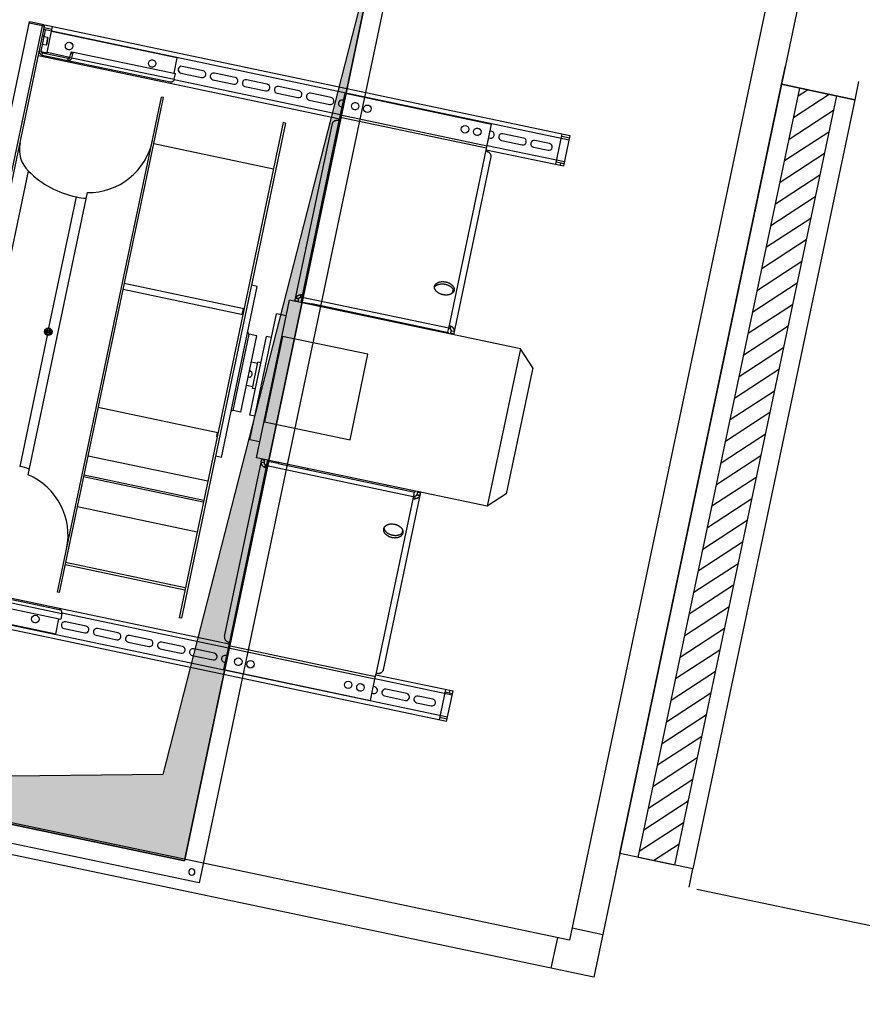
# Model space of a CAD drawing. Extents: x -156717 to 425753, y -51191 to 363295.
# Tile 120 of 256: x 87768 to 89118, y 108041 to 109619. Entities that reach past the tile are written whole.
import ezdxf

# ---------------------------------------------------------------- set-up
doc = ezdxf.new("R2010")
doc.units = 0
doc.header["$LTSCALE"] = 50
doc.layers.get('0').update_dxf_attribs({"linetype": 'CONTINUOUS'})
for name, color, linetype in [('01', 7, 'CONTINUOUS'), ('HACHURES', 8, 'CONTINUOUS'), ('WL524---', 90, 'CONTINUOUS')]:
    doc.layers.add(name, color=color, linetype=linetype)

# ---------------------------------------------------------------- blocks, each defined once
blk = doc.blocks.new('C5055')
at = {"layer": '01'}
for p, q in [((50, 70), (0, 70)), ((70, 50), (70, 0))]:
    blk.add_line(p, q, dxfattribs=at)
for points in [[(0, 0), (1695, 0), (1695, 1665), (0, 1665)], [(50, 50), (1645, 50), (1645, 1615), (50, 1615)]]:
    blk.add_lwpolyline(points, close=True, dxfattribs=at)
blk = doc.blocks.new('er71c6dnh7h', base_point=(4798.891865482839, -1013.066892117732))
at = {"color": 9, "linetype": 'Continuous'}
for p, q in [((3793.891865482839, -533.0791203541), (4653.891865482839, -533.0791203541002)), ((3793.891865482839, -533.0791203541), (3793.891865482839, -583.0791203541)), ((3806.391865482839, -583.0791203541), (3806.391865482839, -533.0791203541)), ((4653.891865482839, -533.0791203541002), (4653.891865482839, -1493.0791203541)), ((4657.491865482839, -535.0791203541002), (4657.491865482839, -1491.0791203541)), ((4678.891865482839, -533.0791203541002), (4678.891865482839, -1493.0791203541)), ((3793.891865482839, -537.0791203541), (3806.391865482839, -537.0791203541)), ((3793.891865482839, -540.0791203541), (4653.891865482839, -540.0791203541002)), ((4160.391865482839, -541.0791203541), (3920.391865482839, -541.0791203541)), ((3920.391865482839, -541.0791203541), (3920.391865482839, -583.7368617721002)), ((4160.391865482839, -541.0791203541), (4160.391865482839, -583.7368617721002)), ((4435.891865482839, -541.0791203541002), (4641.391865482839, -541.0791203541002)), ((4435.891865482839, -541.0791203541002), (4435.891865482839, -566.0791203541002)), ((3847.141865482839, -552.5791203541), (3823.141865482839, -552.5791203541)), ((3823.141865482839, -563.5791203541), (3847.141865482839, -563.5791203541)), ((3899.641865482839, -552.5791203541), (3865.641865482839, -552.5791203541)), ((3865.641865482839, -563.5791203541), (3899.641865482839, -563.5791203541)), ((3920.391865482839, -552.5791203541), (3918.141865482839, -552.5791203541)), ((3918.141865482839, -563.5791203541), (3920.391865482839, -563.5791203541)), ((3942.764121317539, -552.5791203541), (3938.019609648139, -552.5791203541)), ((3938.019609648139, -563.5791203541), (3942.764121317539, -563.5791203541)), ((4142.764121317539, -552.5791203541), (4138.019609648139, -552.5791203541)), ((4138.019609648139, -563.5791203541), (4142.764121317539, -563.5791203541)), ((4162.141865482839, -552.5791203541), (4160.391865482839, -552.5791203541)), ((4160.391865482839, -563.5791203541), (4162.141865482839, -563.5791203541)), ((4214.641865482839, -552.5791203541), (4180.641865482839, -552.5791203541)), ((4180.641865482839, -563.5791203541), (4214.641865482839, -563.5791203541)), ((4267.141865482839, -552.5791203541), (4233.141865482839, -552.5791203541)), ((4233.141865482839, -563.5791203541), (4267.141865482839, -563.5791203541)), ((4319.641865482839, -552.5791203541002), (4285.641865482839, -552.5791203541)), ((4285.641865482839, -563.5791203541), (4319.641865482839, -563.5791203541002)), ((4372.141865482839, -552.5791203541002), (4338.141865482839, -552.5791203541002)), ((4338.141865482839, -563.5791203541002), (4372.141865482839, -563.5791203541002)), ((4424.641865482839, -552.5791203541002), (4390.641865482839, -552.5791203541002)), ((4390.641865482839, -563.5791203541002), (4424.641865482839, -563.5791203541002)), ((4602.954594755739, -566.0791203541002), (4432.939150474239, -566.0791203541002)), ((4432.939150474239, -575.5791203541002), (4432.939150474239, -566.0791203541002)), ((4475.264121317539, -552.5791203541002), (4470.519609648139, -552.5791203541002)), ((4470.519609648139, -563.5791203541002), (4475.264121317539, -563.5791203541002)), ((3793.891865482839, -576.0791203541), (3920.391865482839, -576.0791203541)), ((3806.391865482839, -579.0791203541), (3793.891865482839, -579.0791203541)), ((3920.391865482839, -583.0791203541), (3793.891865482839, -583.0791203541)), ((3798.891865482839, -579.0791203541), (3798.891865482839, -583.0791203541)), ((4160.391865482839, -576.5329431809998), (3920.391865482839, -576.5329431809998)), ((4160.391865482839, -580.3004602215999), (3920.391865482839, -580.3004602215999)), ((3920.391865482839, -873.1482903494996), (3920.391865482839, -583.7368617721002)), ((4160.391865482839, -576.0791203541), (4432.966651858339, -576.0791203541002)), ((4653.891865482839, -583.0791203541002), (4160.391865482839, -583.0791203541)), ((4160.391865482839, -583.7368617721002), (4160.391865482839, -873.1482903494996)), ((4600.834290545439, -575.5791203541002), (4432.939150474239, -575.5791203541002)), ((4648.391865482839, -581.0791203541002), (4435.891865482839, -581.0791203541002)), ((3910.391865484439, -884.0791203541), (3910.391865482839, -592.9155058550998)), ((4170.391865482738, -592.9155058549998), (4170.391865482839, -878.3706343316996)), ((4243.891865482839, -607.5791203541), (4247.891865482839, -607.5791203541)), ((4243.891865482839, -1418.5791060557), (4243.891865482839, -607.5791346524)), ((4247.891865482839, -1418.5791060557), (4247.891865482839, -607.5791346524)), ((4443.891865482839, -607.5791203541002), (4446.891865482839, -607.5791203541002)), ((4443.891865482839, -607.5791465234), (4443.891865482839, -1418.5790941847)), ((4446.891865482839, -607.5791465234), (4446.891865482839, -1418.5790941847)), ((4247.891865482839, -652.7411304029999), (4443.891865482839, -652.741130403)), ((4247.891865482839, -656.6919263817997), (4443.891865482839, -656.6919263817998)), ((4247.891865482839, -747.9071968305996), (4443.891865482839, -747.9071968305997)), ((4631.278475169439, -767.8203652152), (4631.278475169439, -1258.337875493)), ((4531.891865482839, -781.9531277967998), (4531.891865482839, -1244.2051129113)), ((4247.891865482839, -796.8610127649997), (4443.891865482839, -796.8610127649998)), ((4247.891865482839, -799.8133049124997), (4443.891865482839, -799.8133049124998)), ((4547.712435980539, -1007.0298988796), (4547.712435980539, -792.4291209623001)), ((3925.891865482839, -813.7283040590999), (3925.891865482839, -818.8100748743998)), ((4247.891865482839, -831.0419698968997), (4443.891865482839, -831.0419698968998)), ((3910.391865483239, -879.0397144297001), (3915.391865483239, -879.0397144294)), ((3910.391865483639, -882.8072314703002), (3915.391865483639, -882.8072314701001)), ((3915.411616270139, -878.7051743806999), (3910.431367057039, -878.3706343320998)), ((3915.391865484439, -884.0791203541), (3915.391865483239, -879.0397144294)), ((3918.581593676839, -875.5277971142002), (3916.771321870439, -872.0158797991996)), ((3919.391865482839, -882.0791203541), (3919.391865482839, -884.0791203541)), ((4143.391865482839, -882.0791203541), (3919.391865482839, -882.0791203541)), ((3920.391865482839, -882.0791203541), (3920.391865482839, -873.1482903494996)), ((4160.391865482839, -875.0902634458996), (3920.391865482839, -875.0902634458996)), ((3965.391865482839, -884.0791203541), (3965.391865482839, -882.0791203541)), ((4095.391865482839, -884.0791203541), (4095.391865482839, -882.0791203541)), ((4143.391865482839, -884.0791203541), (4143.391865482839, -882.0791203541)), ((4160.391865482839, -882.6252975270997), (4143.391865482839, -882.6252975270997)), ((4160.391865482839, -873.1482903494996), (4160.391865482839, -884.0791203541)), ((4162.202137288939, -875.5277971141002), (4164.012409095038, -872.0158797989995)), ((4165.372114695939, -878.7051743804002), (4170.352363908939, -878.3706343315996)), ((4170.391865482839, -879.0397144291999), (4165.391865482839, -879.0397144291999)), ((4165.391865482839, -879.0397144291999), (4165.391865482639, -884.0791203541)), ((4170.391865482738, -882.8072314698), (4165.391865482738, -882.8072314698)), ((4170.391865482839, -879.0397144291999), (4170.391865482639, -884.0791203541)), ((4234.391865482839, -873.0791203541), (4243.891865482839, -873.0791203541)), ((4234.391865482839, -873.0791520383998), (4234.391865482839, -1153.079088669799)), ((3775.391865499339, -909.8791203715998), (3801.191865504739, -884.0791203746)), ((3801.191865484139, -1142.0791203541), (3801.191865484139, -884.0791203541)), ((3801.191865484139, -884.0791203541), (4179.391865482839, -884.0791203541)), ((4179.391865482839, -884.0791203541), (4179.391865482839, -1142.0791203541)), ((3775.391865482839, -1116.279120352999), (3775.391865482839, -909.8791203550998)), ((4179.391865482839, -909.8791203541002), (4195.391865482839, -909.8791203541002)), ((4195.391865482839, -909.8791203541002), (4195.391865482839, -1116.2791203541)), ((4247.891865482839, -904.0791203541), (4248.891865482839, -904.0791203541)), ((4247.891865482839, -910.5399270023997), (4443.891865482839, -910.5399270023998)), ((4248.891865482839, -910.5399270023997), (4248.891865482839, -904.0791724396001)), ((4038.391865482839, -943.0791203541), (4038.391865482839, -1083.0791203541)), ((4178.391865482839, -943.0791203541), (4038.391865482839, -943.0791203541)), ((4178.391865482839, -1083.0791203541), (4178.391865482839, -943.0791203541)), ((4195.391865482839, -948.5791203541), (4203.391865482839, -948.5791203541)), ((4203.391865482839, -948.5793283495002), (4203.391865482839, -1077.5789123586)), ((4218.641865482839, -950.5791203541), (4231.391865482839, -950.5791203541)), ((4218.641865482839, -950.5793465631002), (4218.641865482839, -1075.5788941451)), ((4231.391865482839, -950.5791203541), (4231.391865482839, -1075.5791203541)), ((4203.391865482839, -991.5791203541), (4208.391865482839, -991.5791203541)), ((4208.391865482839, -991.5794961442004), (4208.391865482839, -1034.5787445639)), ((4208.391865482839, -994.0791203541), (4218.641865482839, -994.0791203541)), ((4218.641865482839, -1008.0791203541), (4218.391865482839, -1008.0791203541)), ((4547.391832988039, -1008.4603182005), (4543.391832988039, -1010.7697192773)), ((4551.391832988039, -1010.7697192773), (4547.391832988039, -1008.4603182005)), ((4218.391865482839, -1018.0791203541), (4218.641865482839, -1018.0791203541)), ((4543.391832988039, -1010.7697192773), (4543.391832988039, -1015.3885214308)), ((4543.391832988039, -1015.3885214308), (4547.391832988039, -1017.6979225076)), ((4547.391832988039, -1017.6979225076), (4551.391832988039, -1015.3885214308)), ((4547.712435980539, -1019.1283418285), (4547.712435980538, -1233.7291197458)), ((4547.713995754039, -1011.4932025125), (4547.713995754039, -1014.6650381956)), ((4551.391832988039, -1015.3885214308), (4551.391832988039, -1010.7697192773)), ((4203.391865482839, -1034.5791203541), (4208.391865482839, -1034.5791203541)), ((4208.391865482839, -1032.0791203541), (4218.641865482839, -1032.0791203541)), ((4038.391865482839, -1083.0791203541), (4178.391865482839, -1083.0791203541)), ((4195.391865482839, -1077.5791203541), (4203.391865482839, -1077.5791203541)), ((4218.641865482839, -1075.5791203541), (4231.391865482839, -1075.5791203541)), ((4247.891865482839, -1103.7975401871), (4443.891865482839, -1103.7975401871)), ((4248.891865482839, -1103.7975401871), (4248.891865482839, -1113.537818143)), ((3775.391865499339, -1116.2791203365), (3801.191865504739, -1142.0791203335)), ((4179.391865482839, -1116.2791203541), (4195.391865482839, -1116.2791203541)), ((4247.891865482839, -1113.537818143), (4443.891865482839, -1113.537818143)), ((3801.191865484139, -1142.0791203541), (4179.391865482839, -1142.0791203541)), ((3910.391865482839, -1142.0791203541), (3910.391865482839, -1433.2427348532)), ((3910.391865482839, -1143.3510092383), (3915.391865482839, -1143.3510092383)), ((3910.391865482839, -1147.1185262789), (3915.391865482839, -1147.1185262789)), ((3915.411616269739, -1147.4530663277), (3910.431367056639, -1147.7876063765)), ((3915.391865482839, -1142.0791203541), (3915.391865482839, -1147.1185262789)), ((3918.581593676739, -1150.630443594), (3916.771321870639, -1154.1423609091)), ((3919.391865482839, -1142.0791203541), (3919.391865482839, -1144.0791203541)), ((4143.391865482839, -1144.0791203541), (3919.391865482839, -1144.0791203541)), ((3920.391865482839, -1144.0791203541), (3920.391865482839, -1153.0099503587)), ((4160.391865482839, -1151.0679772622), (3920.391865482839, -1151.0679772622)), ((3965.391865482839, -1144.0791203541), (3965.391865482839, -1142.0791203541)), ((4095.391865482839, -1144.0791203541), (4095.391865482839, -1142.0791203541)), ((4143.391865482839, -1144.0791203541), (4143.391865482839, -1142.0791203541)), ((4160.391865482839, -1143.532943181), (4143.391865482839, -1143.532943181)), ((4160.391865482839, -1142.0791203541), (4160.391865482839, -1153.0099503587)), ((4162.202137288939, -1150.630443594), (4164.012409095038, -1154.1423609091)), ((4165.372114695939, -1147.4530663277), (4170.352363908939, -1147.7876063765)), ((4165.391865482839, -1142.0791203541), (4165.391865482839, -1147.1185262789)), ((4170.391865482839, -1143.3510092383), (4165.391865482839, -1143.3510092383)), ((4170.391865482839, -1147.1185262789), (4165.391865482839, -1147.1185262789)), ((4170.391865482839, -1142.0791203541), (4170.391865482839, -1433.2427348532)), ((3920.391865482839, -1153.0099503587), (3920.391865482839, -1442.421378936)), ((4160.391865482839, -1153.0099503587), (4160.391865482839, -1442.421378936)), ((4234.391865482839, -1153.0791203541), (4243.891865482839, -1153.0791203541)), ((3925.891865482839, -1207.3481658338), (3925.891865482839, -1212.429936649)), ((4247.891865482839, -1342.4212471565), (4443.891865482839, -1342.4212471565)), ((4243.891865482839, -1418.5791203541), (4247.891865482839, -1418.5791203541)), ((4443.891865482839, -1418.5791203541), (4446.891865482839, -1418.5791203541)), ((3793.891865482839, -1493.0791203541), (3793.891865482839, -1443.0791203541)), ((3920.391865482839, -1443.0791203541), (3793.891865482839, -1443.0791203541)), ((3806.391865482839, -1447.0791203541), (3793.891865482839, -1447.0791203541)), ((3920.391865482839, -1450.0791203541), (3793.891865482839, -1450.0791203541)), ((3798.891865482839, -1443.0791203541), (3798.891865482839, -1447.0791203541)), ((3806.391865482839, -1443.0791203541), (3806.391865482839, -1493.0791203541)), ((3920.391865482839, -1442.421378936), (3920.391865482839, -1485.0791203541)), ((4160.391865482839, -1445.8577804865), (3920.391865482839, -1445.8577804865)), ((4160.391865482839, -1449.6252975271), (3920.391865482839, -1449.6252975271)), ((4160.391865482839, -1442.421378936), (4160.391865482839, -1485.0791203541)), ((4653.891865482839, -1443.0791203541), (4160.391865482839, -1443.0791203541)), ((4432.966651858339, -1450.0791203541), (4160.391865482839, -1450.0791203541)), ((4432.939150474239, -1450.5791203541), (4432.939150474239, -1460.0791203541)), ((4600.834290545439, -1450.5791203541), (4432.939150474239, -1450.5791203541)), ((4648.391865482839, -1445.0791203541), (4435.891865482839, -1445.0791203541)), ((4600.834290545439, -1450.5791203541), (4600.626245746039, -1457.126405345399)), ((4603.787005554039, -1450.5791203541), (4600.834290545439, -1450.5791203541)), ((4603.787005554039, -1450.5791203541), (4603.578960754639, -1457.126405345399)), ((4603.787005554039, -1450.5791203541), (4641.391865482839, -1450.5791203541)), ((4606.431900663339, -1448.0791203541), (4606.431900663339, -1445.0791203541)), ((4606.431900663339, -1448.0791203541), (4648.391865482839, -1448.0791203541)), ((4641.391865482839, -1443.0791203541), (4641.391865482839, -1445.0791203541)), ((4641.391865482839, -1448.0791203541), (4641.391865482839, -1493.0791203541)), ((4650.834978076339, -1450.0791203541), (4641.391865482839, -1450.0791203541)), ((4648.391865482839, -1445.0791203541), (4648.391865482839, -1448.0791203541)), ((4648.891865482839, -1445.109361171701), (4648.891865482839, -1443.0791203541)), ((4653.891865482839, -1450.5791203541), (4650.891865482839, -1450.5791203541)), ((4650.891865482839, -1450.5791203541), (4650.891865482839, -1485.0791203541)), ((4653.891865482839, -1447.0791203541), (4652.623949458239, -1447.0791203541)), ((3847.141865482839, -1462.5791203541), (3823.141865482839, -1462.5791203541)), ((3899.641865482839, -1462.5791203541), (3865.641865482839, -1462.5791203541)), ((3920.391865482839, -1462.5791203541), (3918.141865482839, -1462.5791203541)), ((3942.764121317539, -1462.5791203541), (3938.019609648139, -1462.5791203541)), ((4142.764121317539, -1462.5791203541), (4138.019609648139, -1462.5791203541)), ((4162.141865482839, -1462.5791203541), (4160.391865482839, -1462.5791203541)), ((4214.641865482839, -1462.5791203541), (4180.641865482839, -1462.5791203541)), ((4267.141865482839, -1462.5791203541), (4233.141865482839, -1462.5791203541)), ((4319.641865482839, -1462.5791203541), (4285.641865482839, -1462.5791203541)), ((4372.141865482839, -1462.5791203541), (4338.141865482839, -1462.5791203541)), ((4424.641865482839, -1462.5791203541), (4390.641865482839, -1462.5791203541)), ((4602.954594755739, -1460.0791203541), (4432.939150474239, -1460.0791203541)), ((4435.891865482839, -1485.0791203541), (4435.891865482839, -1460.0791203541)), ((4475.264121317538, -1462.5791203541), (4470.519609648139, -1462.5791203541)), ((4600.626245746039, -1457.126405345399), (4600.001879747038, -1460.0791203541)), ((4603.578960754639, -1457.126405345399), (4600.626245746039, -1457.126405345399)), ((4603.578960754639, -1457.126405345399), (4602.954594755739, -1460.0791203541)), ((4611.264121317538, -1462.5791203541), (4606.519609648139, -1462.5791203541)), ((4644.891865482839, -1473.8291203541), (4644.891865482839, -1462.3291203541)), ((4645.391865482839, -1474.3291203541), (4645.391865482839, -1461.8291203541)), ((4645.391865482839, -1461.8291203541), (4650.891865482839, -1461.8291203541)), ((3823.141865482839, -1473.5791203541), (3847.141865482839, -1473.5791203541)), ((3865.641865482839, -1473.5791203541), (3899.641865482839, -1473.5791203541)), ((3918.141865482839, -1473.5791203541), (3920.391865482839, -1473.5791203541)), ((3938.019609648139, -1473.5791203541), (3942.764121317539, -1473.5791203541)), ((4138.019609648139, -1473.5791203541), (4142.764121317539, -1473.5791203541)), ((4160.391865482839, -1473.5791203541), (4162.141865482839, -1473.5791203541)), ((4180.641865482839, -1473.5791203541), (4214.641865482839, -1473.5791203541)), ((4233.141865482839, -1473.5791203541), (4267.141865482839, -1473.5791203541)), ((4285.641865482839, -1473.5791203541), (4319.641865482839, -1473.5791203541)), ((4338.141865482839, -1473.5791203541), (4372.141865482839, -1473.5791203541)), ((4390.641865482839, -1473.5791203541), (4424.641865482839, -1473.5791203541)), ((4470.519609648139, -1473.5791203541), (4475.264121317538, -1473.5791203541)), ((4606.519609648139, -1473.5791203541), (4611.264121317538, -1473.5791203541)), ((4645.391865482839, -1474.3291203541), (4650.891865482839, -1474.3291203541)), ((4650.891865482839, -1475.0791203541), (4653.891865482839, -1475.0791203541)), ((4653.891865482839, -1486.0791203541), (3793.891865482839, -1486.0791203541)), ((3806.391865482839, -1489.0791203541), (3793.891865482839, -1489.0791203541)), ((4653.891865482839, -1493.0791203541), (3793.891865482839, -1493.0791203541)), ((4160.391865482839, -1485.0791203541), (3920.391865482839, -1485.0791203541)), ((4435.891865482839, -1485.0791203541), (4641.391865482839, -1485.0791203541)), ((4653.891865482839, -1489.0791203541), (4641.391865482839, -1489.0791203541)), ((4650.891865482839, -1485.0791203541), (4653.891865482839, -1485.0791203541)), ((4657.491865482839, -1491.0791203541), (4657.491865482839, -1493.0791203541)), ((4657.491865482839, -1491.0791203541), (4678.891865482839, -1491.0791203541)), ((4657.491865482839, -1493.0791203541), (4678.891865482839, -1493.0791203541))]:
    blk.add_line(p, q, dxfattribs=at)
for centre, radius in [((3940.391865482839, -558.0791203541), 6), ((3960.391865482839, -558.0791203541), 6), ((4120.391865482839, -558.0791203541), 6), ((4140.391865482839, -558.0791203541), 6), ((4472.891865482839, -558.0791203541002), 6), ((4547.391832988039, -1013.0791203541), 6.099999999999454), ((4547.391832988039, -1013.0791203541), 5.099999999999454), ((4547.391832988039, -1013.0791203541), 2.349999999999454), ((4547.391832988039, -1013.0791203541), 1.899999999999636), ((4547.391832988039, -1013.0791203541), 1.649999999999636), ((3940.391865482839, -1468.0791203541), 6), ((3960.391865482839, -1468.0791203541), 6), ((4120.391865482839, -1468.0791203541), 6), ((4140.391865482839, -1468.0791203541), 6), ((4472.891865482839, -1468.0791203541), 6), ((4608.891865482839, -1468.0791203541), 6)]:
    blk.add_circle(centre, radius, dxfattribs=at)
for centre, radius, start, end in [((3823.141865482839, -558.0791203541), 5.5, 89.99999999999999, 270), ((3847.141865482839, -558.0791203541), 5.5, 270, 89.99999999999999), ((3865.641865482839, -558.0791203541), 5.5, 89.99999999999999, 270), ((3899.641865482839, -558.0791203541), 5.5, 270, 89.99999999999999), ((3918.141865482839, -558.0791203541), 5.5, 89.99999999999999, 270), ((4162.141865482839, -558.0791203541), 5.5, 270, 89.99999999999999), ((4180.641865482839, -558.0791203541), 5.5, 89.99999999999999, 270), ((4214.641865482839, -558.0791203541), 5.5, 270, 89.99999999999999), ((4233.141865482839, -558.0791203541), 5.5, 89.99999999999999, 270), ((4267.141865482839, -558.0791203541), 5.5, 270, 89.99999999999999), ((4285.641865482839, -558.0791203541), 5.5, 89.99999999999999, 270), ((4319.641865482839, -558.0791203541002), 5.5, 270, 89.99999999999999), ((4338.141865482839, -558.0791203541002), 5.5, 89.99999999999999, 270), ((4372.141865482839, -558.0791203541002), 5.5, 270, 89.99999999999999), ((4390.641865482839, -558.0791203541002), 5.5, 89.99999999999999, 270), ((4424.641865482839, -558.0791203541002), 5.5, 270, 89.99999999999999), ((4552.251779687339, -678.5791203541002), 105.3599142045, 180, 258.8579812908), ((4547.636942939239, -695.6291504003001), 96.80000000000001, 260.6363702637, 270.0446842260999), ((4231.391865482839, -947.5791203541), 3, 270, 0), ((4218.391865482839, -1013.0791203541), 5, 89.99999999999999, 270), ((4231.391865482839, -1078.5791203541), 3, 0, 89.99999999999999), ((4552.251779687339, -1347.5791203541), 105.3599142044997, 101.1420187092, 180), ((4547.636942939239, -1330.5290903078), 96.80000000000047, 89.9553157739, 99.3636297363), ((4547.591865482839, -1388.3290727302), 154.5999999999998, 57.22710229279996, 89.95531577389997), ((4604.591865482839, -1299.7904370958), 49.29999999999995, 0, 57.22710229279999), ((4648.391865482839, -1450.5791203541), 5.5, 0, 89.99999999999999), ((4648.391865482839, -1450.5791203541), 2.5, 0, 89.99999999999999), ((3823.141865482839, -1468.0791203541), 5.5, 89.99999999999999, 270), ((3847.141865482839, -1468.0791203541), 5.5, 270, 89.99999999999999), ((3865.641865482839, -1468.0791203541), 5.5, 89.99999999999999, 270), ((3899.641865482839, -1468.0791203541), 5.5, 270, 89.99999999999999), ((3918.141865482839, -1468.0791203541), 5.5, 89.99999999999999, 270), ((4162.141865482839, -1468.0791203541), 5.5, 270, 89.99999999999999), ((4180.641865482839, -1468.0791203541), 5.5, 89.99999999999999, 270), ((4214.641865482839, -1468.0791203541), 5.5, 270, 89.99999999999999), ((4233.141865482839, -1468.0791203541), 5.5, 89.99999999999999, 270), ((4267.141865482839, -1468.0791203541), 5.5, 270, 89.99999999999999), ((4285.641865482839, -1468.0791203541), 5.5, 89.99999999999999, 270), ((4319.641865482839, -1468.0791203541), 5.5, 270, 89.99999999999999), ((4338.141865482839, -1468.0791203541), 5.5, 89.99999999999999, 270), ((4372.141865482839, -1468.0791203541), 5.5, 270, 89.99999999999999), ((4390.641865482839, -1468.0791203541), 5.5, 89.99999999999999, 270), ((4424.641865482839, -1468.0791203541), 5.5, 270, 89.99999999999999), ((4645.391865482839, -1462.3291203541), 0.5, 89.99999999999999, 180), ((4645.391865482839, -1473.8291203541), 0.5, 180, 270), ((4657.491865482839, -1489.4791203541), 3.600000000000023, 180, 270), ((4657.491865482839, -1489.4791203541), 1.600000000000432, 238.7515707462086, 270.0000000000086)]:
    blk.add_arc(centre, radius, start, end, dxfattribs=at)
for points, start_tangent, end_tangent in [([(3916.771321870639, -585.8916712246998), (3917.308045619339, -585.7280573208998), (3917.839864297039, -585.5524282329), (3918.343409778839, -585.3700265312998), (3918.807012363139, -585.1819438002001), (3919.212758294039, -584.9930122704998), (3919.552576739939, -584.8056813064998), (3919.829398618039, -584.6194121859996), (3920.043429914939, -584.4373302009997), (3920.200561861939, -584.2595022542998), (3920.308378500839, -584.0836298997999), (3920.371326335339, -583.9091155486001), (3920.391865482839, -583.7368617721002)], (0.9597421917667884, 0.2808824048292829), (1.836909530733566e-16, 1)), ([(4160.391865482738, -583.7368617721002), (4160.412404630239, -583.9091155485), (4160.475352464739, -584.0836298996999), (4160.583169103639, -584.2595022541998), (4160.740301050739, -584.4373302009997), (4160.954332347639, -584.6194121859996), (4161.231154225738, -584.8056813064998), (4161.570972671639, -584.9930122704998), (4161.976718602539, -585.1819438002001), (4162.440321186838, -585.3700265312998), (4162.943866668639, -585.5524282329), (4163.475685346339, -585.7280573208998), (4164.012409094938, -585.8916712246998)], (-1.836909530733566e-16, -1), (0.9597421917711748, -0.2808824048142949)), ([(4432.939150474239, -575.5791203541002), (4432.972856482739, -576.1919260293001), (4433.073835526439, -576.7983558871), (4433.240177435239, -577.3876504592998), (4433.470702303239, -577.9558904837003), (4433.762189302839, -578.4944500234), (4434.110039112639, -578.9953742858), (4434.511984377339, -579.4552734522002), (4434.960967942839, -579.8658939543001)], (-1.836909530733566e-16, -1), (0.7745213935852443, -0.6325477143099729)), ([(4434.960967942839, -579.8658939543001), (4435.066865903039, -580.0470205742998), (4435.177590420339, -580.2450054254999), (4435.292223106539, -580.4472089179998), (4435.409845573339, -580.6409914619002), (4435.529539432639, -580.8137134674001), (4435.589876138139, -580.8882268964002), (4435.650386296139, -580.9527353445), (4435.891865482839, -581.0791203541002)], (0.5222455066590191, -0.8527951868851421), (1, -1.836909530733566e-16)), ([(4434.960967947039, -579.8658939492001), (4435.720319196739, -580.3849005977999), (4436.554677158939, -580.7669549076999), (4437.440536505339, -581.0005173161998), (4438.352461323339, -581.0791203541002)], (0.7745213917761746, -0.6325477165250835), (1, -1.253738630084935e-09)), ([(3910.391865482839, -592.9155058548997), (3910.396257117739, -592.6922177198), (3910.409428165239, -592.4691257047), (3910.431367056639, -592.2464257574)], (1.836909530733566e-16, 1), (0.1174919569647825, 0.9930738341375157)), ([(3916.771321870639, -585.8916712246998), (3915.926525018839, -586.1734087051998), (3915.116431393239, -586.5142828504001), (3914.351754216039, -586.910265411), (3913.642035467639, -587.355906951), (3912.989925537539, -587.8489988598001), (3912.398579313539, -588.3877480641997), (3911.876047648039, -588.9654769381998), (3911.428606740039, -589.5745026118), (3911.057665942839, -590.2120432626), (3910.765304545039, -590.8755667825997), (3910.555818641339, -591.5566522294), (3910.431367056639, -592.2464257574)], (-0.9597421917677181, -0.2808824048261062), (-0.1174919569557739, -0.9930738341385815)), ([(4170.352363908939, -592.2464257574), (4170.227912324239, -591.5566522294), (4170.018426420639, -590.8755667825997), (4169.726065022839, -590.2120432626), (4169.355124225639, -589.5745026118), (4168.907683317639, -588.9654769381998), (4168.385151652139, -588.3877480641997), (4167.793805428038, -587.8489988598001), (4167.141695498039, -587.355906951), (4166.431976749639, -586.910265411), (4165.667299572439, -586.5142828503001), (4164.857205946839, -586.1734087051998), (4164.012409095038, -585.8916712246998)], (-0.1174919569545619, 0.9930738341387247), (-0.9597421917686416, 0.2808824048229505)), ([(4170.391865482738, -592.9155058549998), (4170.387473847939, -592.6922177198), (4170.374302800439, -592.4691257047), (4170.352363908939, -592.2464257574)], (1.836909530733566e-16, 1), (-0.1174919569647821, 0.9930738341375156)), ([(3940.391865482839, -803.8663269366), (3938.915571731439, -803.9111995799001), (3937.451873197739, -804.0454346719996), (3936.013257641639, -804.2678869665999), (3934.611998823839, -804.5766585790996), (3933.260051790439, -804.9691151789), (3931.968950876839, -805.4419084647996), (3930.749711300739, -805.9910047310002), (3929.612735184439, -806.611719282), (3928.567722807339, -807.2987563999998), (3927.623589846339, -808.0462545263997), (3926.788391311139, -808.847836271), (3926.069252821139, -809.6966628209), (3925.472309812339, -810.5854922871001), (3925.002655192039, -811.5067414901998), (3924.664295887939, -812.4525506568), (3924.460118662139, -813.4148504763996), (3924.391865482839, -814.3854309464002)], (-1, 1.836909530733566e-16), (-1.836909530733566e-16, -1)), ([(3956.391865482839, -814.3854309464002), (3956.323612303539, -813.4148504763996), (3956.119435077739, -812.4525506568), (3955.781075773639, -811.5067414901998), (3955.311421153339, -810.5854922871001), (3954.714478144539, -809.6966628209), (3953.995339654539, -808.847836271), (3953.160141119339, -808.0462545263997), (3952.216008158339, -807.2987563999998), (3951.170995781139, -806.611719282), (3950.034019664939, -805.9910047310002), (3948.814780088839, -805.4419084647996), (3947.523679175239, -804.9691151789), (3946.171732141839, -804.5766585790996), (3944.770473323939, -804.2678869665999), (3943.331857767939, -804.0454346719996), (3941.868159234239, -803.9111995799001), (3940.391865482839, -803.8663269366)], (1.836909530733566e-16, 1), (-1, 1.836909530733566e-16)), ([(3924.391865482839, -814.3854309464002), (3924.460118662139, -815.3560114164), (3924.664295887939, -816.3183112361), (3925.002655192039, -817.2641204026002), (3925.472309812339, -818.1853696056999), (3926.069252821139, -819.0741990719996), (3926.788391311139, -819.9230256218), (3927.623589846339, -820.7246073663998), (3928.567722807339, -821.4721054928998), (3929.612735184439, -822.1591426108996), (3930.749711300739, -822.7798571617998), (3931.968950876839, -823.3289534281), (3933.260051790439, -823.8017467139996), (3934.611998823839, -824.1942033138), (3936.013257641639, -824.5029749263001), (3937.451873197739, -824.7254272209), (3938.915571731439, -824.859662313), (3940.391865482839, -824.9045349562)], (-1.836909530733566e-16, -1), (1, -1.836909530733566e-16)), ([(3940.391865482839, -807.6338439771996), (3938.915571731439, -807.6787166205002), (3937.451873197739, -807.8129517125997), (3936.013257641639, -808.0354040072), (3934.611998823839, -808.3441756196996), (3933.260051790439, -808.7366322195), (3931.968950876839, -809.2094255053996), (3930.749711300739, -809.7585217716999), (3929.612735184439, -810.3792363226), (3928.567722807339, -811.0662734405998), (3927.623589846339, -811.8137715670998), (3926.788391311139, -812.6153533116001), (3926.069252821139, -813.4641798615), (3925.472309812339, -814.3530093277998), (3925.002655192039, -815.2742585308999), (3924.664295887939, -816.2200676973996), (3924.650753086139, -816.2683252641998)], (-1, 1.836909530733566e-16), (-0.2669112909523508, -0.9637211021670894)), ([(3956.132977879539, -816.2683252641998), (3956.119435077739, -816.2200676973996), (3955.781075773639, -815.2742585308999), (3955.311421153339, -814.3530093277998), (3954.714478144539, -813.4641798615), (3953.995339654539, -812.6153533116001), (3953.160141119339, -811.8137715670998), (3952.216008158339, -811.0662734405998), (3951.170995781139, -810.3792363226), (3950.034019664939, -809.7585217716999), (3948.814780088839, -809.2094255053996), (3947.523679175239, -808.7366322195), (3946.171732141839, -808.3441756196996), (3944.770473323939, -808.0354040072), (3943.331857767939, -807.8129517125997), (3941.868159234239, -807.6787166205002), (3940.391865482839, -807.6338439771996)], (-0.2669112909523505, 0.9637211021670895), (-1, 1.836909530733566e-16)), ([(3940.391865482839, -824.9045349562), (3941.868159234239, -824.859662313), (3943.331857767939, -824.7254272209), (3944.770473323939, -824.5029749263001), (3946.171732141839, -824.1942033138), (3947.523679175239, -823.8017467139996), (3948.814780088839, -823.3289534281), (3950.034019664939, -822.7798571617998), (3951.170995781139, -822.1591426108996), (3952.216008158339, -821.4721054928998), (3953.160141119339, -820.7246073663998), (3953.995339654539, -819.9230256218), (3954.714478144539, -819.0741990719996), (3955.311421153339, -818.1853696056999), (3955.781075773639, -817.2641204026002), (3956.119435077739, -816.3183112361), (3956.323612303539, -815.3560114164), (3956.391865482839, -814.3854309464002)], (1, -1.836909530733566e-16), (1.836909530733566e-16, 1)), ([(3910.391865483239, -879.0397144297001), (3910.396257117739, -878.8164262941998), (3910.409428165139, -878.5933342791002), (3910.431367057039, -878.3706343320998)], (1.836909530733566e-16, 1), (0.1174919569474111, 0.9930738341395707)), ([(3910.431367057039, -878.3706343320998), (3910.555818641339, -877.6808608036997), (3910.765304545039, -876.9997753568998), (3911.057665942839, -876.3362518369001), (3911.428606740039, -875.6987111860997), (3911.876047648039, -875.0896855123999), (3912.398579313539, -874.5119566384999), (3912.989925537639, -873.9732074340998), (3913.642035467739, -873.4801155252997), (3914.351754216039, -873.0344739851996), (3915.116431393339, -872.6384914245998), (3915.926525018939, -872.2976172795), (3916.771321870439, -872.0158797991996)], (0.1174919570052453, 0.9930738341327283), (0.9597421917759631, 0.280882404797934)), ([(3915.391865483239, -879.0397144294), (3915.394061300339, -878.9280703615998), (3915.400646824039, -878.816524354), (3915.411616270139, -878.7051743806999)], (1.836909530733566e-16, 1), (0.1174919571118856, 0.9930738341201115)), ([(3915.411616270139, -878.7051743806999), (3915.491407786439, -878.2916884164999), (3915.632182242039, -877.8857428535), (3915.831511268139, -877.4949094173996), (3916.086126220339, -877.1244798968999), (3916.395222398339, -876.7758355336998), (3916.753817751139, -876.4552297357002), (3917.155324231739, -876.1680062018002), (3917.598204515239, -875.9151311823), (3918.076620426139, -875.7004409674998), (3918.581593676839, -875.5277971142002)], (0.1174919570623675, 0.9930738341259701), (0.9597421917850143, 0.2808824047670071)), ([(3920.391865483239, -873.1482903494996), (3920.371326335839, -872.9760683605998), (3920.308378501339, -872.8020474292), (3920.200561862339, -872.6284077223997), (3920.043429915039, -872.4569727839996), (3919.829398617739, -872.2895973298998), (3919.552576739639, -872.1326418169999), (3919.212758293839, -871.9972656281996), (3918.807012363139, -871.8936738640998), (3918.343409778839, -871.8346968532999), (3917.839864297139, -871.8317201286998), (3917.308045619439, -871.8915706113), (3916.771321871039, -872.0158797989)], (1.836909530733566e-16, 1), (-0.9597421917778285, -0.2808824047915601)), ([(3920.391865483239, -876.9158073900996), (3920.364177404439, -876.6333113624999), (3920.283991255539, -876.3640010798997), (3920.158878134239, -876.1219370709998), (3919.997630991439, -875.9135464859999), (3919.813696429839, -875.7470236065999), (3919.614320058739, -875.6211728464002), (3919.406918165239, -875.5344079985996), (3919.198876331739, -875.4847847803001), (3918.990819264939, -875.4686106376), (3918.783981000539, -875.4835365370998), (3918.581593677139, -875.5277971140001)], (1.836909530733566e-16, 1), (-0.9597421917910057, -0.2808824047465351)), ([(4164.012409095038, -872.0158797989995), (4163.475685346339, -871.8915706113), (4162.943866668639, -871.8317201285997), (4162.440321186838, -871.8346968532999), (4161.976718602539, -871.8936738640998), (4161.570972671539, -871.9972656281), (4161.231154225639, -872.1326418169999), (4160.954332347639, -872.2895973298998), (4160.740301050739, -872.4569727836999), (4160.583169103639, -872.6284077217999), (4160.475352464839, -872.8020474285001), (4160.412404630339, -872.97606836), (4160.391865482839, -873.1482903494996)], (-0.9597421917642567, 0.2808824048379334), (-1.836909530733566e-16, -1)), ([(4162.202137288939, -875.5277971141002), (4161.999749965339, -875.4835365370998), (4161.792911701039, -875.4686106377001), (4161.584854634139, -875.4847847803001), (4161.376812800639, -875.5344079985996), (4161.169410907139, -875.6211728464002), (4160.970034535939, -875.7470236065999), (4160.786099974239, -875.9135464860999), (4160.624852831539, -876.1219370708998), (4160.499739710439, -876.3640010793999), (4160.419553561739, -876.6333113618), (4160.391865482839, -876.9158073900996)], (-0.9597421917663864, 0.2808824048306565), (-1.836909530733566e-16, -1)), ([(4165.372114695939, -878.7051743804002), (4165.292323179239, -878.2916884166), (4165.151548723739, -877.8857428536), (4164.952219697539, -877.4949094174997), (4164.697604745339, -877.1244798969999), (4164.388508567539, -876.7758355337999), (4164.029913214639, -876.4552297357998), (4163.628406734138, -876.1680062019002), (4163.185526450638, -875.9151311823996), (4162.707110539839, -875.7004409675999), (4162.202137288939, -875.5277971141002)], (-0.1174919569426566, 0.9930738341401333), (-0.9597421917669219, 0.2808824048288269)), ([(4170.352363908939, -878.3706343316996), (4170.227912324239, -877.6808608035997), (4170.018426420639, -876.9997753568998), (4169.726065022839, -876.3362518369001), (4169.355124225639, -875.6987111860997), (4168.907683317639, -875.0896855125), (4168.385151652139, -874.5119566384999), (4167.793805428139, -873.9732074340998), (4167.141695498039, -873.4801155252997), (4166.431976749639, -873.0344739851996), (4165.667299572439, -872.6384914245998), (4164.857205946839, -872.2976172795), (4164.012409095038, -872.0158797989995)], (-0.1174919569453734, 0.9930738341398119), (-0.959742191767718, 0.2808824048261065)), ([(4165.391865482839, -879.0397144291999), (4165.389669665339, -878.9280703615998), (4165.383084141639, -878.8165243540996), (4165.372114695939, -878.7051743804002)], (1.836909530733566e-16, 1), (-0.1174919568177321, 0.9930738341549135)), ([(4170.391865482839, -879.0397144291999), (4170.387473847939, -878.8164262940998), (4170.374302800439, -878.5933342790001), (4170.352363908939, -878.3706343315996)], (1.836909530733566e-16, 1), (-0.1174919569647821, 0.9930738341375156)), ([(3910.391865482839, -1147.1185262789), (3910.396257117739, -1147.341814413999), (3910.409428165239, -1147.5649064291), (3910.431367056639, -1147.7876063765)], (-1.836909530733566e-16, -1), (0.1174919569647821, -0.9930738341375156)), ([(3910.431367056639, -1147.7876063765), (3910.555818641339, -1148.477379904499), (3910.765304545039, -1149.1584653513), (3911.057665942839, -1149.8219888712), (3911.428606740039, -1150.459529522), (3911.876047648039, -1151.0685551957), (3912.398579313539, -1151.6462840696), (3912.989925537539, -1152.185033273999), (3913.642035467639, -1152.678125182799), (3914.351754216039, -1153.1237667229), (3915.116431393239, -1153.519749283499), (3915.926525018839, -1153.8606234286), (3916.771321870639, -1154.1423609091)], (0.1174919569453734, -0.9930738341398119), (0.959742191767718, -0.2808824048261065)), ([(3915.391865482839, -1147.1185262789), (3915.394061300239, -1147.2301703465), (3915.400646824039, -1147.341716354), (3915.411616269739, -1147.4530663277)], (-1.836909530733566e-16, -1), (0.1174919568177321, -0.9930738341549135)), ([(3915.411616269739, -1147.4530663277), (3915.491407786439, -1147.8665522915), (3915.632182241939, -1148.2724978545), (3915.831511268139, -1148.663331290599), (3916.086126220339, -1149.0337608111), (3916.395222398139, -1149.3824051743), (3916.753817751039, -1149.7030109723), (3917.155324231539, -1149.9902345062), (3917.598204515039, -1150.2431095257), (3918.076620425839, -1150.4577997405), (3918.581593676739, -1150.630443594)], (0.1174919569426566, -0.9930738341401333), (0.9597421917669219, -0.2808824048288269)), ([(3918.581593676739, -1150.630443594), (3918.783981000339, -1150.674704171), (3918.990819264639, -1150.6896300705), (3919.198876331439, -1150.6734559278), (3919.406918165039, -1150.6238327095), (3919.614320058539, -1150.5370678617), (3919.813696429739, -1150.4112171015), (3919.997630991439, -1150.244694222), (3920.158878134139, -1150.0363036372), (3920.283991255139, -1149.7942396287), (3920.364177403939, -1149.5249293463), (3920.391865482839, -1149.242433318)], (0.9597421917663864, -0.2808824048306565), (1.836909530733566e-16, 1)), ([(4160.391865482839, -1149.242433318), (4160.419553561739, -1149.5249293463), (4160.499739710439, -1149.7942396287), (4160.624852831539, -1150.0363036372), (4160.786099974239, -1150.244694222), (4160.970034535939, -1150.4112171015), (4161.169410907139, -1150.5370678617), (4161.376812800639, -1150.6238327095), (4161.584854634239, -1150.6734559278), (4161.792911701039, -1150.6896300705), (4161.999749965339, -1150.674704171), (4162.202137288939, -1150.630443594)], (-1.836909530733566e-16, -1), (0.9597421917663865, 0.2808824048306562)), ([(4165.372114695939, -1147.4530663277), (4165.292323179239, -1147.8665522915), (4165.151548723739, -1148.2724978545), (4164.952219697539, -1148.663331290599), (4164.697604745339, -1149.0337608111), (4164.388508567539, -1149.3824051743), (4164.029913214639, -1149.7030109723), (4163.628406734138, -1149.9902345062), (4163.185526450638, -1150.2431095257), (4162.707110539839, -1150.4577997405), (4162.202137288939, -1150.630443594)], (-0.1174919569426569, -0.9930738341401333), (-0.959742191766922, -0.2808824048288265)), ([(4170.352363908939, -1147.7876063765), (4170.227912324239, -1148.477379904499), (4170.018426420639, -1149.1584653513), (4169.726065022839, -1149.8219888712), (4169.355124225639, -1150.459529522), (4168.907683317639, -1151.0685551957), (4168.385151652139, -1151.6462840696), (4167.793805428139, -1152.185033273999), (4167.141695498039, -1152.678125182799), (4166.431976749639, -1153.1237667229), (4165.667299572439, -1153.519749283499), (4164.857205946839, -1153.8606234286), (4164.012409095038, -1154.1423609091)], (-0.1174919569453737, -0.9930738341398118), (-0.9597421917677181, -0.2808824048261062)), ([(4165.391865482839, -1147.1185262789), (4165.389669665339, -1147.2301703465), (4165.383084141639, -1147.341716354), (4165.372114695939, -1147.4530663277)], (-1.836909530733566e-16, -1), (-0.1174919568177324, -0.9930738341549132)), ([(4170.391865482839, -1147.1185262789), (4170.387473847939, -1147.341814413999), (4170.374302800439, -1147.5649064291), (4170.352363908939, -1147.7876063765)], (-1.836909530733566e-16, -1), (-0.1174919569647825, -0.9930738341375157)), ([(3916.771321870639, -1154.1423609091), (3917.308045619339, -1154.2666700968), (3917.839864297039, -1154.326520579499), (3918.343409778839, -1154.3235438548), (3918.807012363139, -1154.264566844), (3919.212758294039, -1154.16097508), (3919.552576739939, -1154.0255988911), (3919.829398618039, -1153.8686433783), (3920.043429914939, -1153.7012679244), (3920.200561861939, -1153.5298329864), (3920.308378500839, -1153.3561932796), (3920.371326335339, -1153.1821723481), (3920.391865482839, -1153.0099503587)], (0.9597421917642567, -0.2808824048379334), (1.836909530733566e-16, 1)), ([(4160.391865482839, -1153.0099503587), (4160.412404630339, -1153.1821723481), (4160.475352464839, -1153.3561932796), (4160.583169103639, -1153.5298329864), (4160.740301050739, -1153.7012679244), (4160.954332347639, -1153.8686433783), (4161.231154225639, -1154.0255988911), (4161.570972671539, -1154.16097508), (4161.976718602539, -1154.264566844), (4162.440321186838, -1154.3235438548), (4162.943866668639, -1154.326520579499), (4163.475685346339, -1154.2666700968), (4164.012409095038, -1154.1423609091)], (-1.836909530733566e-16, -1), (0.9597421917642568, 0.2808824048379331)), ([(3924.391865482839, -1211.7728097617), (3924.460118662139, -1210.8022292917), (3924.664295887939, -1209.839929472), (3925.002655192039, -1208.8941203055), (3925.472309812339, -1207.9728711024), (3926.069252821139, -1207.0840416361), (3926.788391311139, -1206.2352150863), (3927.623589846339, -1205.4336333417), (3928.567722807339, -1204.6861352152), (3929.612735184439, -1203.9990980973), (3930.749711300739, -1203.3783835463), (3931.968950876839, -1202.82928728), (3933.260051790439, -1202.3564939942), (3934.611998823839, -1201.9640373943), (3936.013257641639, -1201.6552657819), (3937.451873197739, -1201.4328134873), (3938.915571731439, -1201.2985783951), (3940.391865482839, -1201.2537057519)], (1.836909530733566e-16, 1), (1, -1.836909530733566e-16)), ([(3940.391865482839, -1222.2919137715), (3938.915571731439, -1222.2470411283), (3937.451873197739, -1222.1128060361), (3936.013257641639, -1221.8903537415), (3934.611998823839, -1221.5815821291), (3933.260051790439, -1221.1891255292), (3931.968950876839, -1220.7163322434), (3930.749711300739, -1220.1672359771), (3929.612735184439, -1219.5465214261), (3928.567722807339, -1218.8594843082), (3927.623589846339, -1218.1119861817), (3926.788391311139, -1217.3104044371), (3926.069252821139, -1216.4615778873), (3925.472309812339, -1215.572748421), (3925.002655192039, -1214.6514992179), (3924.664295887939, -1213.7056900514), (3924.460118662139, -1212.7433902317), (3924.391865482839, -1211.7728097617)], (-1, 1.836909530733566e-16), (1.836909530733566e-16, 1)), ([(3940.391865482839, -1218.5243967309), (3938.915571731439, -1218.4795240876), (3937.451873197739, -1218.3452889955), (3936.013257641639, -1218.1228367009), (3934.611998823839, -1217.8140650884), (3933.260051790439, -1217.4216084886), (3931.968950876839, -1216.9488152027), (3930.749711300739, -1216.3997189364), (3929.612735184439, -1215.7790043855), (3928.567722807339, -1215.0919672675), (3927.623589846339, -1214.344469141), (3926.788391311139, -1213.5428873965), (3926.069252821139, -1212.6940608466), (3925.472309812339, -1211.8052313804), (3925.002655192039, -1210.8839821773), (3924.664295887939, -1209.9381730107), (3924.650753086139, -1209.8899154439)], (-1, 1.836909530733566e-16), (-0.2669112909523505, 0.9637211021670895)), ([(3940.391865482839, -1201.2537057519), (3941.868159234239, -1201.2985783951), (3943.331857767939, -1201.4328134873), (3944.770473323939, -1201.6552657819), (3946.171732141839, -1201.9640373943), (3947.523679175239, -1202.3564939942), (3948.814780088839, -1202.82928728), (3950.034019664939, -1203.3783835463), (3951.170995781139, -1203.9990980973), (3952.216008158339, -1204.6861352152), (3953.160141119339, -1205.4336333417), (3953.995339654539, -1206.2352150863), (3954.714478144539, -1207.0840416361), (3955.311421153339, -1207.9728711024), (3955.781075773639, -1208.8941203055), (3956.119435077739, -1209.839929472), (3956.323612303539, -1210.8022292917), (3956.391865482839, -1211.7728097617)], (1, -1.836909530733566e-16), (-1.836909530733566e-16, -1)), ([(3956.132977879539, -1209.8899154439), (3956.119435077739, -1209.9381730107), (3955.781075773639, -1210.8839821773), (3955.311421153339, -1211.8052313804), (3954.714478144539, -1212.6940608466), (3953.995339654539, -1213.5428873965), (3953.160141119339, -1214.344469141), (3952.216008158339, -1215.0919672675), (3951.170995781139, -1215.7790043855), (3950.034019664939, -1216.3997189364), (3948.814780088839, -1216.9488152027), (3947.523679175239, -1217.4216084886), (3946.171732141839, -1217.8140650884), (3944.770473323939, -1218.1228367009), (3943.331857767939, -1218.3452889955), (3941.868159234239, -1218.4795240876), (3940.391865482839, -1218.5243967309)], (-0.2669112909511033, -0.9637211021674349), (-1, 1.836909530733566e-16)), ([(3956.391865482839, -1211.7728097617), (3956.323612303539, -1212.7433902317), (3956.119435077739, -1213.7056900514), (3955.781075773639, -1214.6514992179), (3955.311421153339, -1215.572748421), (3954.714478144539, -1216.4615778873), (3953.995339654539, -1217.3104044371), (3953.160141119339, -1218.1119861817), (3952.216008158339, -1218.8594843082), (3951.170995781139, -1219.5465214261), (3950.034019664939, -1220.1672359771), (3948.814780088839, -1220.7163322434), (3947.523679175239, -1221.1891255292), (3946.171732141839, -1221.5815821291), (3944.770473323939, -1221.8903537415), (3943.331857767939, -1222.1128060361), (3941.868159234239, -1222.2470411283), (3940.391865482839, -1222.2919137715)], (-1.836909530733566e-16, -1), (-1, 1.836909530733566e-16)), ([(3910.391865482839, -1433.2427348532), (3910.396257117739, -1433.4660229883), (3910.409428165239, -1433.6891150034), (3910.431367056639, -1433.9118149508)], (-1.836909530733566e-16, -1), (0.1174919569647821, -0.9930738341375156)), ([(3910.431367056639, -1433.9118149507), (3910.555818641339, -1434.6015884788), (3910.765304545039, -1435.282673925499), (3911.057665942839, -1435.9461974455), (3911.428606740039, -1436.5837380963), (3911.876047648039, -1437.1927637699), (3912.398579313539, -1437.7704926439), (3912.989925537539, -1438.3092418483), (3913.642035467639, -1438.8023337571), (3914.351754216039, -1439.2479752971), (3915.116431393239, -1439.6439578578), (3915.926525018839, -1439.984832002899), (3916.771321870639, -1440.2665694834)], (0.1174919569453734, -0.9930738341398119), (0.959742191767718, -0.2808824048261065)), ([(4170.352363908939, -1433.9118149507), (4170.227912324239, -1434.6015884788), (4170.018426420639, -1435.282673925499), (4169.726065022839, -1435.9461974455), (4169.355124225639, -1436.5837380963), (4168.907683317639, -1437.1927637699), (4168.385151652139, -1437.7704926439), (4167.793805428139, -1438.3092418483), (4167.141695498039, -1438.8023337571), (4166.431976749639, -1439.2479752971), (4165.667299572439, -1439.6439578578), (4164.857205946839, -1439.984832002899), (4164.012409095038, -1440.2665694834)], (-0.1174919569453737, -0.9930738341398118), (-0.9597421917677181, -0.2808824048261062)), ([(4170.391865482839, -1433.2427348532), (4170.387473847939, -1433.4660229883), (4170.374302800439, -1433.6891150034), (4170.352363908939, -1433.9118149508)], (-1.836909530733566e-16, -1), (-0.1174919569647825, -0.9930738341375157)), ([(3920.391865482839, -1442.421378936), (3920.371326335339, -1442.2491251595), (3920.308378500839, -1442.0746108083), (3920.200561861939, -1441.8987384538), (3920.043429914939, -1441.720910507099), (3919.829398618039, -1441.538828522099), (3919.552576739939, -1441.3525594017), (3919.212758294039, -1441.165228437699), (3918.807012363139, -1440.9762969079), (3918.343409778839, -1440.7882141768), (3917.839864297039, -1440.6058124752), (3917.308045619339, -1440.430183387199), (3916.771321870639, -1440.2665694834)], (1.836909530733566e-16, 1), (-0.9597421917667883, 0.2808824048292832)), ([(4164.012409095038, -1440.2665694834), (4163.475685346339, -1440.430183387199), (4162.943866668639, -1440.6058124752), (4162.440321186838, -1440.7882141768), (4161.976718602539, -1440.9762969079), (4161.570972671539, -1441.165228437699), (4161.231154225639, -1441.3525594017), (4160.954332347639, -1441.538828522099), (4160.740301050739, -1441.720910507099), (4160.583169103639, -1441.8987384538), (4160.475352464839, -1442.0746108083), (4160.412404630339, -1442.2491251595), (4160.391865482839, -1442.421378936)], (-0.9597421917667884, -0.2808824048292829), (-1.836909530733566e-16, -1)), ([(4432.939150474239, -1450.5791203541), (4432.972856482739, -1449.9663146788), (4433.073835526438, -1449.3598848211), (4433.240177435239, -1448.770590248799), (4433.470702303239, -1448.2023502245), (4433.762189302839, -1447.6637906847), (4434.110039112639, -1447.1628664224), (4434.511984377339, -1446.7029672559), (4434.960967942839, -1446.2923467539)], (1.836909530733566e-16, 1), (0.7745213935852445, 0.6325477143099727)), ([(4434.960967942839, -1446.2923467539), (4435.066865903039, -1446.1112201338), (4435.177590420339, -1445.9132352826), (4435.292223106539, -1445.7110317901), (4435.409845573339, -1445.5172492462), (4435.529539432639, -1445.3445272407), (4435.589876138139, -1445.2700138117), (4435.650386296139, -1445.2055053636), (4435.891865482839, -1445.0791203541)], (0.5222455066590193, 0.852795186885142), (1, -1.836909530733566e-16)), ([(4434.960967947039, -1446.2923467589), (4435.720319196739, -1445.773340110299), (4436.554677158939, -1445.3912858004), (4437.440536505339, -1445.157723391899), (4438.352461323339, -1445.0791203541)], (0.7745213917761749, 0.6325477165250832), (1, 1.253738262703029e-09)), ([(4600.834290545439, -1450.5791203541), (4600.887924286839, -1449.9162542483), (4601.020006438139, -1449.2626477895), (4601.228511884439, -1448.6290104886), (4601.511221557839, -1448.0228465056), (4601.863220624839, -1447.4550445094), (4602.281004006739, -1446.9316531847), (4602.756854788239, -1446.4625704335), (4603.286188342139, -1446.0525156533), (4603.859202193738, -1445.7092677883), (4604.470002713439, -1445.4364487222), (4605.107820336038, -1445.2389986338), (4605.765307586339, -1445.1192111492), (4606.431900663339, -1445.0791203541)], (0.02132761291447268, 0.9997725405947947), (1, -1.836909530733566e-16)), ([(4603.787005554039, -1450.5791203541), (4603.828571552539, -1450.224570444), (4603.920291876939, -1449.8744712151), (4604.060226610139, -1449.5393904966), (4604.244086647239, -1449.2283151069), (4604.471177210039, -1448.9426262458), (4604.737469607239, -1448.6891766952), (4605.035412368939, -1448.475474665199), (4605.358233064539, -1448.3055852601), (4605.704834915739, -1448.1804812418), (4606.066243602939, -1448.1043891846), (4606.431900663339, -1448.0791203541)], (0.04687982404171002, 0.9989005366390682), (1, -1.836909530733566e-16)), ([(4653.891865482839, -1489.4791203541), (4653.899576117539, -1489.5457870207), (4653.922663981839, -1489.6124536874), (4653.961041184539, -1489.6791203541), (4654.014532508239, -1489.7457870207), (4654.165899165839, -1489.8791203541), (4654.374174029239, -1490.0124536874), (4654.635793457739, -1490.1457870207), (4654.946281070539, -1490.2791203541), (4655.300324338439, -1490.412453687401), (4655.691865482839, -1490.5457870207), (4656.114205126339, -1490.6791203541), (4656.560116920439, -1490.8124536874), (4657.021971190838, -1490.945787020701), (4657.491865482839, -1491.0791203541)], (-1.836909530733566e-16, -1), (0.9622253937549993, -0.2722540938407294))]:
    blk.add_spline(points, degree=3, dxfattribs=dict(at, start_tangent=start_tangent, end_tangent=end_tangent))
blk = doc.blocks.new('ms6401570', base_point=(66148.2179403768, -6232.658631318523))
for points in [[(66118.2179403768, -6902.658631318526), (67748.2179403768, -6902.658631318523), (67748.2179403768, -6202.658631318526), (66118.2179403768, -6202.658631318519)], [(66148.2179403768, -6872.658631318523), (67718.2179403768, -6872.658631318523), (67718.2179403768, -6232.658631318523), (66148.2179403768, -6232.658631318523)]]:
    blk.add_lwpolyline(points, close=True)
blk.add_lwpolyline([(66148.2179403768, -6872.658631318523), (66148.2179403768, -6232.658631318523), (67718.2179403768, -6232.658631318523), (66276.13885068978, -6295.414471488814), (66148.2179403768, -6872.658631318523)])
at = {"color": 9}
blk.add_circle((66133.2179403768, -6217.658631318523), 5, dxfattribs=at)
blk = doc.blocks.new('ms1260', base_point=(50404.10296507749, 30913.82063358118))
h = blk.add_hatch()
h.set_pattern_fill('ANSI31', color=8, scale=200, style=0)
h.set_pattern_definition([(44.99999999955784, (41051.39004015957, 3665.51642181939), (-17.67766952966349, 17.67766952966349), [])])
h.paths.add_polyline_path([(50434.10296507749, 29653.82063358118), (50494.10296507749, 29653.82063358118), (50494.10296507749, 30913.82063358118), (50434.10296507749, 30913.82063358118)])
at = {"color": 8}
blk.add_lwpolyline([(50434.10296507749, 30913.82063358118), (50494.10296507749, 30913.82063358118), (50494.10296507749, 29653.82063358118), (50434.10296507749, 29653.82063358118)], close=True, dxfattribs=at)
at = {"layer": '01'}
for points in [[(50404.10296507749, 30943.82063358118), (50404.10296507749, 30913.82063358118), (50524.10296507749, 30913.82063358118), (50524.10296507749, 30943.82063358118)], [(50404.10296507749, 29623.82063358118), (50404.10296507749, 29653.82063358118), (50524.10296507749, 29653.82063358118), (50524.10296507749, 29623.82063358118)]]:
    blk.add_lwpolyline(points, dxfattribs=at)
blk.add_lwpolyline([(50404.10296507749, 30913.82063358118), (50524.10296507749, 30913.82063358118), (50524.10296507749, 29653.82063358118), (50404.10296507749, 29653.82063358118)], close=True, dxfattribs=at)

msp = doc.modelspace()

# ---------------------------------------------------------------- hatches: boundary and pattern name
at = {"layer": 'HACHURES'}
msp.add_hatch(color=1, dxfattribs=at).paths.add_polyline_path([(87405.60369529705, 108402.4540513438), (87996.81753672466, 108408.8394297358), (88355.01089567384, 109807.134074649), (88031.90380894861, 108270.7416083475)])

# ---------------------------------------------------------------- linework, layer by layer
at = {"layer": 'WL524---', "color": 2}
msp.add_line((88852.79982797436, 108225.3682037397), (89730.78878396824, 108040.724982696), dxfattribs=at)

# ---------------------------------------------------------------- block references
at = {"color": 1, "xscale": -1, "rotation": 258.1236251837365}
msp.add_blockref('ms6401570', (88031.90380894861, 108270.7416083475, 1430), dxfattribs=at)
at = {"color": 1, "rotation": 168.1236251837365}
for name, p in [('er71c6dnh7h', (87567.15723865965, 109170.6502844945, 1430)), ('ms1260', (88846.6780583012, 108257.7831133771, 1430))]:
    msp.add_blockref(name, p, dxfattribs=at)
at = {"layer": '01', "color": 1, "xscale": -1, "rotation": 348.1236251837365}
msp.add_blockref('C5055', (88687.57214682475, 108084.3139261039, 1430), dxfattribs=at)

doc.saveas('drawing.dxf')
